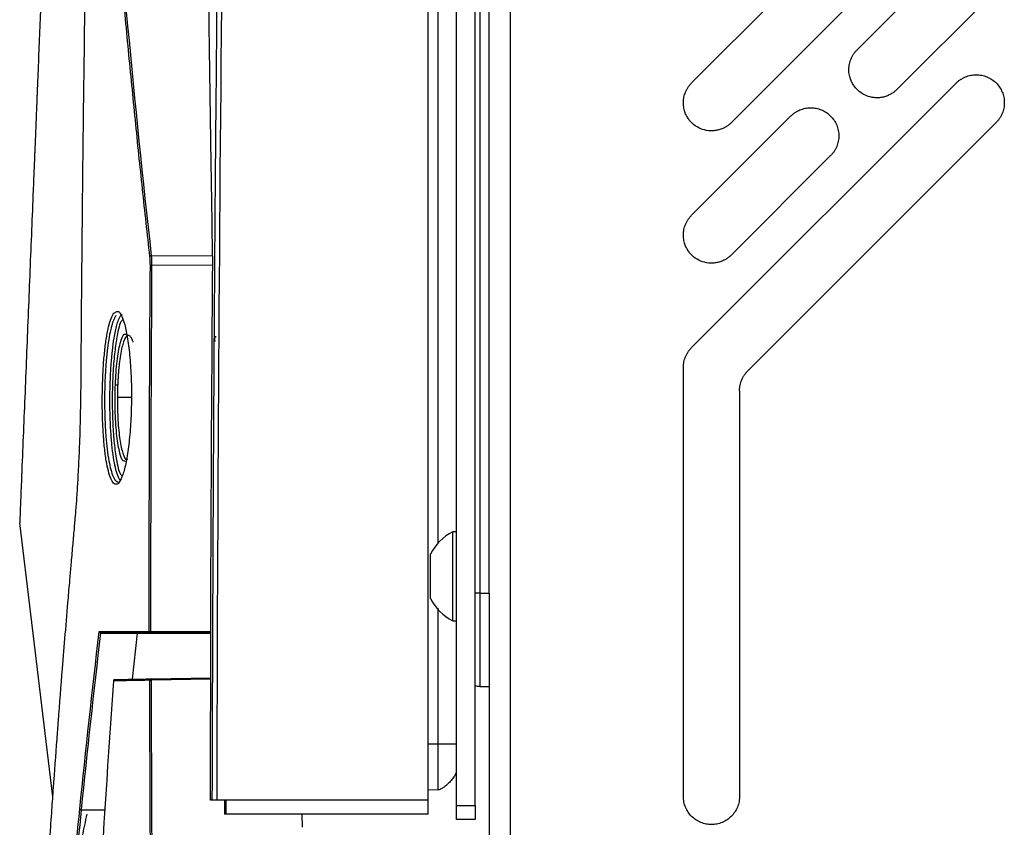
# Model space of a CAD drawing. Header units: millimetres. Extents: x 155473 to 158085, y 111018 to 114514.
# Tile 130 of 181: x 157418 to 157523, y 112829 to 112915. Entities that reach past the tile are written whole.
import ezdxf

# ---------------------------------------------------------------- set-up
doc = ezdxf.new("R2010")
doc.units = ezdxf.units.MM

msp = doc.modelspace()

# ---------------------------------------------------------------- linework, layer by layer
at = {"color": 7, "linetype": 'Continuous', "lineweight": 25}
for p, q in [((157470.25, 113237.12), (157470.25, 112386.87)), ((157464.5, 112831.16), (157464.5, 113233.86)), ((157466.5, 112831.16), (157466.5, 113233.86)), ((157467, 113225.87), (157467, 112853.87)), ((157468, 112853.87), (157468, 113225.87)), ((157461.5, 112831.73), (157461.5, 113206.73)), ((157462.57, 112859.24), (157462.57, 113031.62)), ((157489.63, 112908.38), (157517.92, 112936.67)), ((157522.16, 112932.43), (157493.88, 112904.14)), ((157507.31, 112911.92), (157517.92, 112922.53)), ((157522.16, 112918.28), (157511.55, 112907.68)), ((157489.63, 112880.1), (157517.92, 112908.38)), ((157489.63, 112894.24), (157500.24, 112904.85)), ((157522.16, 112904.14), (157495.63, 112877.61)), ((157504.48, 112900.61), (157493.88, 112890)), ((157431.91, 112889.91), (157438.43, 112889.94)), ((157438.44, 112888.89), (157431.95, 112888.86)), ((157427.9, 112883.77), (157428.23, 112883.94)), ((157438.66, 112881.27), (157438.66, 112880.86)), ((157488.75, 112832.12), (157488.75, 112877.98)), ((157494.75, 112875.49), (157494.75, 112832.12)), ((157429.78, 112874.75), (157428.29, 112874.75)), ((157421.39, 112832.08), (157417.85, 112861.37)), ((157464.5, 112860.41), (157464.12, 112860.41)), ((157464.12, 112855.66), (157464.12, 112860.41)), ((157461.75, 112855.66), (157461.75, 112858.04)), ((157461.75, 112853.29), (157461.75, 112855.66)), ((157464.12, 112850.91), (157464.12, 112855.66)), ((157467, 112853.87), (157468, 112853.87)), ((157468, 112853.87), (157468, 112810.62)), ((157462.57, 112837.73), (157462.57, 112852.24)), ((157464.12, 112850.91), (157464.5, 112850.91)), ((157426.51, 112849.59), (157430.45, 112849.59)), ((157431.85, 112849.59), (157429.11, 112849.6)), ((157429.91, 112844.66), (157430.45, 112849.59)), ((157430.45, 112849.59), (157438.22, 112849.59)), ((157431.84, 112849.74), (157438.22, 112849.74)), ((157438.21, 112849.59), (157431.85, 112849.59)), ((157431.89, 112844.7), (157438.26, 112844.81)), ((157438.26, 112844.66), (157431.89, 112844.54)), ((157467, 112843.87), (157468, 112843.87)), ((157462.57, 112837.73), (157461.5, 112837.73)), ((157462.57, 112832.84), (157461.5, 112832.8)), ((157461.5, 112831.73), (157438.9, 112831.73)), ((157439.72, 112831.73), (157439.72, 112830.23)), ((157439.89, 112831.73), (157439.89, 112830.23)), ((157461.5, 112830.23), (157461.5, 112831.73)), ((157464.5, 112831.16), (157466.5, 112831.16)), ((157464.5, 112829.66), (157464.5, 112831.16)), ((157466.5, 112831.16), (157466.5, 112829.66)), ((157439.89, 112830.23), (157439.72, 112830.23)), ((157461.5, 112830.23), (157439.89, 112830.23)), ((157448.01, 112830.23), (157448.02, 112828.83)), ((157466.5, 112829.66), (157464.5, 112829.66))]:
    msp.add_line(p, q, dxfattribs=at)
at = {"color": 7, "linetype": 'Continuous', "lineweight": 25, "flags": 128}
for points in [[(157431.81, 112888.86), (157431.82, 112888.86), (157431.83, 112888.86), (157431.84, 112888.86), (157431.86, 112888.86), (157431.88, 112888.86), (157431.9, 112888.86), (157431.93, 112888.86), (157431.95, 112888.86)], [(157431.7, 112849.74), (157431.71, 112849.74), (157431.72, 112849.74), (157431.73, 112849.74), (157431.75, 112849.74), (157431.77, 112849.74), (157431.79, 112849.74), (157431.82, 112849.74), (157431.84, 112849.74)], [(157427.87, 112844.49), (157427.87, 112844.49), (157427.87, 112844.48)], [(157431.75, 112844.54), (157431.75, 112844.54), (157431.76, 112844.54), (157431.78, 112844.54), (157431.8, 112844.54), (157431.82, 112844.54), (157431.84, 112844.54), (157431.86, 112844.54), (157431.89, 112844.54)], [(157424.42, 112830.69), (157426.63, 112830.69), (157426.98, 112830.69)]]:
    msp.add_lwpolyline(points, dxfattribs=at)
at = {"color": 7, "linetype": 'Continuous', "lineweight": 25}
for centre, radius, start, end in [((157431.9, 112889.75), 0.164, 88.2639, 148.1233), ((157438.65, 112881.17), 0.1, 0.0064, 89.0067), ((157438.65, 112880.76), 0.1, 0, 89), ((157428.29, 112876.57), 0.464, 242.1631, 273.706), ((157466.51, 112855.66), 5.32, 116.6616, 153.4591), ((157466.51, 112855.66), 5.32, 206.5409, 243.3384), ((157431.85, 112849.74), 0.149, 179.5218, 269.4579), ((157433.99, 112849.71), 2.15, 179.0012, 182.9985), ((157428.02, 112844.48), 0.15, 91.0039, 176.0068), ((157428.02, 112844.48), 0.149, 91.3917, 180.4732), ((157431.89, 112844.55), 0.149, 91.5348, 180.6891), ((157434.04, 112844.62), 2.15, 178.0016, 181.9984)]:
    msp.add_arc(centre, radius, start, end, dxfattribs=at)
for points, knots in [([(157438.43, 112831.73), (157438.44, 112835.34), (157438.46, 112842.58), (157438.5, 112853.45), (157438.55, 112864.34), (157438.61, 112875.27), (157438.68, 112886.23), (157438.76, 112897.21), (157438.86, 112908.21), (157438.96, 112919.24), (157439.08, 112930.28), (157439.2, 112941.33), (157439.34, 112952.39), (157439.48, 112963.46), (157439.64, 112974.54), (157439.81, 112985.62), (157439.98, 112996.7), (157440.17, 113007.78), (157440.43, 113022.21), (157440.78, 113039.93), (157441.22, 113060.91), (157441.71, 113081.77), (157442.23, 113102.55), (157442.78, 113123.27), (157443.38, 113143.95), (157444.01, 113164.61), (157444.67, 113185.27), (157445.15, 113199.04), (157445.39, 113205.93)], [0, 0, 0, 0, 0.028954, 0.057987, 0.087107, 0.116308, 0.145584, 0.174927, 0.204329, 0.233783, 0.26328, 0.292815, 0.322378, 0.351964, 0.381566, 0.411177, 0.440791, 0.470401, 0.5, 0.556428, 0.61247, 0.668205, 0.723711, 0.779065, 0.83433, 0.889549, 0.94476, 1, 1, 1, 1]), ([(157445.86, 113205.91), (157444.77, 113174.74), (157443.8, 113143.57), (157442.13, 113081.22), (157441.42, 113050.04), (157440.27, 112987.67), (157439.82, 112956.49), (157439.17, 112894.11), (157438.97, 112862.92), (157438.9, 112831.73)], [0, 0, 0, 0, 0.25, 0.25, 0.5, 0.5, 0.75, 0.75, 1, 1, 1, 1]), ([(157424.41, 112876.25), (157424.42, 112877.79), (157424.44, 112881.15), (157424.48, 112886.19), (157424.53, 112891.38), (157424.58, 112897.04), (157424.68, 112905.44), (157424.81, 112915.76), (157425.09, 112933.61), (157425.52, 112955.8), (157426.43, 112992.52), (157427.67, 113030.11), (157429.53, 113075.08), (157431.3, 113111.09), (157432.98, 113140.65), (157434.02, 113157.92), (157434.72, 113168.89), (157435.26, 113177.27), (157435.68, 113183.48), (157436.02, 113188.53), (157436.36, 113193.55), (157436.59, 113196.91), (157436.71, 113198.56)], [0, 0, 0, 0, 0.014307, 0.03125, 0.04689, 0.0625, 0.083973, 0.125, 0.158438, 0.25, 0.331399, 0.5, 0.59973, 0.749999, 0.835284, 0.875, 0.910911, 0.9375, 0.953126, 0.96875, 0.984552, 1, 1, 1, 1]), ([(157431.47, 113197.45), (157430.77, 113180.02), (157430.05, 113162.43), (157428.62, 113127.01), (157427.9, 113109.18), (157425.72, 113055.54), (157424.26, 113019.54), (157422.09, 112965.94), (157421.37, 112948.14), (157420.47, 112926.04), (157420.2, 112919.42), (157419.89, 112911.72), (157419.75, 112908.29), (157419.7, 112907.05), (157419.69, 112906.78), (157419.69, 112906.64), (157419.67, 112906.25), (157419.66, 112906.03), (157419.65, 112905.61), (157419.64, 112905.42), (157419.62, 112905.05), (157419.62, 112904.88), (157419.59, 112904.37), (157419.58, 112904.05), (157419.56, 112903.44), (157419.55, 112903.14), (157419.52, 112902.56), (157419.51, 112902.27), (157419.49, 112901.68), (157419.47, 112901.38), (157419.45, 112900.91), (157419.45, 112900.75), (157419.44, 112900.49), (157419.43, 112900.41), (157419.43, 112900.23), (157419.41, 112899.8), (157419.36, 112898.67), (157419.32, 112897.62), (157419.18, 112894.1), (157419.06, 112891.23), (157418.83, 112885.44), (157418.71, 112882.53), (157418.48, 112876.76), (157418.36, 112873.9), (157418.19, 112869.71), (157418.13, 112868.15), (157418.06, 112866.61), (157418.05, 112866.27), (157418.04, 112866.11), (157418.03, 112865.64), (157418.01, 112865.37), (157417.98, 112864.6), (157417.97, 112864.17), (157417.93, 112863.4), (157417.92, 112863.06), (157417.9, 112862.46), (157417.89, 112862.2), (157417.87, 112861.88), (157417.87, 112861.78), (157417.86, 112861.6), (157417.86, 112861.53), (157417.86, 112861.44), (157417.85, 112861.41), (157417.85, 112861.38), (157417.85, 112861.37), (157417.85, 112861.37), (157417.85, 112861.37), (157417.85, 112861.37), (157417.85, 112861.37), (157417.85, 112861.37), (157417.85, 112861.37), (157417.85, 112861.37)], [0, 0, 0, 0, 0.125, 0.125, 0.25, 0.25, 0.5, 0.5, 0.625, 0.625, 0.65625, 0.671875, 0.679687, 0.680664, 0.680664, 0.681641, 0.681641, 0.683594, 0.683594, 0.685547, 0.685547, 0.6875, 0.6875, 0.691406, 0.691406, 0.695312, 0.695312, 0.699219, 0.699219, 0.703125, 0.703125, 0.705078, 0.705078, 0.706055, 0.706055, 0.707031, 0.710937, 0.71875, 0.71875, 0.75, 0.75, 0.78125, 0.78125, 0.8125, 0.8125, 0.828125, 0.830078, 0.830078, 0.832031, 0.832031, 0.835937, 0.835937, 0.84375, 0.84375, 0.851562, 0.851562, 0.859375, 0.859375, 0.863281, 0.863281, 0.867187, 0.867187, 0.869141, 0.869141, 0.871094, 0.871094, 0.875, 0.875, 0.9375, 0.9375, 1, 1, 1, 1]), ([(157431.76, 112889.83), (157431.63, 112891.03), (157431.36, 112893.45), (157430.97, 112897.08), (157430.58, 112900.74), (157430.21, 112904.43), (157429.84, 112908.15), (157429.47, 112911.9), (157429.12, 112915.68), (157428.77, 112919.48), (157428.44, 112923.32), (157428.11, 112927.18), (157427.79, 112931.07), (157427.48, 112935), (157427.28, 112937.62), (157427.18, 112938.94)], [0, 0, 0, 0, 0.07351, 0.147589, 0.222236, 0.297452, 0.373237, 0.449591, 0.526514, 0.604006, 0.682067, 0.760696, 0.839895, 0.919663, 1, 1, 1, 1]), ([(157437.8, 112939.06), (157437.82, 112936.46), (157437.86, 112931.73), (157437.93, 112925.37), (157437.99, 112920.46), (157438.03, 112917), (157438.11, 112910.8), (157438.23, 112901.94), (157438.37, 112893.75), (157438.43, 112889.94)], [0, 0, 0, 0, 0.159041, 0.28856, 0.388555, 0.459032, 0.5, 0.767134, 1, 1, 1, 1]), ([(157506.43, 112909.8), (157506.43, 112909.85), (157506.43, 112909.94), (157506.45, 112910.09), (157506.46, 112910.24), (157506.5, 112910.43), (157506.56, 112910.67), (157506.66, 112910.95), (157506.78, 112911.21), (157506.93, 112911.47), (157507.11, 112911.7), (157507.24, 112911.85), (157507.31, 112911.92)], [0, 0, 0, 0, 0.062545, 0.124969, 0.187423, 0.250056, 0.374929, 0.500037, 0.62491, 0.750018, 0.874951, 1, 1, 1, 1]), ([(157511.55, 112907.68), (157511.51, 112907.64), (157511.43, 112907.55), (157511.29, 112907.44), (157511.15, 112907.34), (157511, 112907.24), (157510.77, 112907.11), (157510.45, 112906.96), (157510.02, 112906.84), (157509.58, 112906.79), (157508.99, 112906.8), (157508.27, 112906.99), (157507.63, 112907.37), (157507.2, 112907.78), (157506.93, 112908.12), (157506.71, 112908.51), (157506.57, 112908.88), (157506.48, 112909.21), (157506.44, 112909.5), (157506.43, 112909.7), (157506.43, 112909.8)], [0, 0, 0, 0, 0.025107, 0.050089, 0.075034, 0.100029, 0.125161, 0.187654, 0.250226, 0.31272, 0.375292, 0.500016, 0.624739, 0.687233, 0.749805, 0.812298, 0.874871, 0.916631, 0.958205, 1, 1, 1, 1]), ([(157517.92, 112908.38), (157517.95, 112908.42), (157518.02, 112908.49), (157518.13, 112908.58), (157518.25, 112908.67), (157518.41, 112908.79), (157518.62, 112908.91), (157518.98, 112909.08), (157519.45, 112909.22), (157520.04, 112909.28), (157520.63, 112909.22), (157521.19, 112909.05), (157521.72, 112908.77), (157522.17, 112908.4), (157522.55, 112907.94), (157522.83, 112907.42), (157523, 112906.85), (157523.06, 112906.26), (157523, 112905.67), (157522.86, 112905.2), (157522.69, 112904.85), (157522.54, 112904.59), (157522.36, 112904.35), (157522.23, 112904.21), (157522.16, 112904.14)], [0, 0, 0, 0, 0.015651, 0.031272, 0.046901, 0.062574, 0.093823, 0.12513, 0.18761, 0.25009, 0.31257, 0.375049, 0.437529, 0.500009, 0.562489, 0.624969, 0.687449, 0.749929, 0.812409, 0.874889, 0.906137, 0.937444, 0.968707, 1, 1, 1, 1]), ([(157488.75, 112906.26), (157488.75, 112906.31), (157488.76, 112906.41), (157488.77, 112906.56), (157488.79, 112906.7), (157488.82, 112906.9), (157488.88, 112907.13), (157488.98, 112907.41), (157489.1, 112907.68), (157489.26, 112907.93), (157489.43, 112908.17), (157489.57, 112908.31), (157489.63, 112908.38)], [0, 0, 0, 0, 0.062545, 0.124969, 0.187423, 0.250056, 0.374929, 0.500037, 0.62491, 0.750018, 0.874951, 1, 1, 1, 1]), ([(157493.88, 112904.14), (157493.83, 112904.1), (157493.75, 112904.02), (157493.61, 112903.9), (157493.47, 112903.8), (157493.32, 112903.7), (157493.09, 112903.57), (157492.77, 112903.43), (157492.34, 112903.31), (157491.9, 112903.25), (157491.31, 112903.27), (157490.59, 112903.45), (157489.95, 112903.83), (157489.52, 112904.24), (157489.25, 112904.59), (157489.03, 112904.97), (157488.89, 112905.34), (157488.81, 112905.68), (157488.76, 112905.97), (157488.76, 112906.16), (157488.75, 112906.26)], [0, 0, 0, 0, 0.0251069, 0.0500891, 0.0750338, 0.1000286, 0.1251605, 0.1876542, 0.2502264, 0.3127201, 0.3752923, 0.5000156, 0.6247389, 0.6872325, 0.7498047, 0.8122984, 0.8748706, 0.9166307, 0.9582051, 1, 1, 1, 1]), ([(157500.24, 112904.85), (157500.27, 112904.88), (157500.34, 112904.95), (157500.46, 112905.05), (157500.57, 112905.14), (157500.73, 112905.25), (157500.94, 112905.38), (157501.3, 112905.54), (157501.77, 112905.69), (157502.36, 112905.75), (157502.95, 112905.69), (157503.52, 112905.52), (157504.04, 112905.24), (157504.5, 112904.86), (157504.87, 112904.4), (157505.15, 112903.88), (157505.32, 112903.32), (157505.38, 112902.73), (157505.32, 112902.14), (157505.18, 112901.67), (157505.01, 112901.31), (157504.86, 112901.06), (157504.68, 112900.82), (157504.55, 112900.68), (157504.48, 112900.61)], [0, 0, 0, 0, 0.015651, 0.031272, 0.046901, 0.062574, 0.093823, 0.12513, 0.18761, 0.25009, 0.31257, 0.375049, 0.437529, 0.500009, 0.562489, 0.624969, 0.687449, 0.749929, 0.812409, 0.874889, 0.906137, 0.937444, 0.968707, 1, 1, 1, 1]), ([(157488.75, 112892.12), (157488.75, 112892.17), (157488.76, 112892.27), (157488.77, 112892.41), (157488.79, 112892.56), (157488.82, 112892.75), (157488.88, 112892.99), (157488.98, 112893.27), (157489.1, 112893.54), (157489.26, 112893.79), (157489.43, 112894.03), (157489.57, 112894.17), (157489.63, 112894.24)], [0, 0, 0, 0, 0.062545, 0.124969, 0.187423, 0.250056, 0.374929, 0.500037, 0.62491, 0.750018, 0.874951, 1, 1, 1, 1]), ([(157493.88, 112890), (157493.83, 112889.96), (157493.75, 112889.88), (157493.61, 112889.76), (157493.47, 112889.66), (157493.32, 112889.56), (157493.09, 112889.43), (157492.77, 112889.28), (157492.34, 112889.17), (157491.9, 112889.11), (157491.31, 112889.13), (157490.59, 112889.31), (157489.95, 112889.69), (157489.52, 112890.1), (157489.25, 112890.45), (157489.03, 112890.83), (157488.89, 112891.2), (157488.81, 112891.53), (157488.76, 112891.83), (157488.76, 112892.02), (157488.75, 112892.12)], [0, 0, 0, 0, 0.0251069, 0.0500891, 0.0750338, 0.1000286, 0.1251605, 0.1876542, 0.2502264, 0.3127201, 0.3752923, 0.5000156, 0.6247389, 0.6872325, 0.7498047, 0.8122984, 0.8748706, 0.9166307, 0.9582051, 1, 1, 1, 1]), ([(157431.91, 112889.91), (157431.91, 112889.87), (157431.92, 112889.79), (157431.93, 112889.66), (157431.94, 112889.53), (157431.94, 112889.4), (157431.95, 112889.27), (157431.95, 112889.13), (157431.95, 112889), (157431.95, 112888.91), (157431.95, 112888.86)], [0, 0, 0, 0, 0.127749, 0.255296, 0.382337, 0.508575, 0.633724, 0.75751, 0.879679, 1, 1, 1, 1]), ([(157438.43, 112889.94), (157438.43, 112889.9), (157438.44, 112889.82), (157438.44, 112889.7), (157438.44, 112889.57), (157438.44, 112889.4), (157438.44, 112889.17), (157438.44, 112888.99), (157438.44, 112888.89)], [0, 0, 0, 0, 0.124863, 0.24917, 0.373516, 0.498492, 0.749154, 1, 1, 1, 1]), ([(157428.48, 112865.7), (157428.38, 112865.57), (157428.28, 112865.5), (157428.07, 112865.47), (157427.97, 112865.52), (157427.77, 112865.73), (157427.68, 112865.89), (157427.49, 112866.32), (157427.41, 112866.6), (157427.24, 112867.24), (157427.17, 112867.61), (157427.06, 112868.24), (157427.03, 112868.46), (157426.97, 112868.92), (157426.94, 112869.16), (157426.86, 112869.9), (157426.82, 112870.42), (157426.74, 112871.55), (157426.72, 112872.12), (157426.69, 112873.01), (157426.68, 112873.31), (157426.68, 112873.92), (157426.67, 112874.22), (157426.68, 112875.14), (157426.69, 112875.74), (157426.72, 112876.64), (157426.73, 112876.94), (157426.76, 112877.53), (157426.77, 112877.82), (157426.83, 112878.67), (157426.88, 112879.21), (157426.99, 112880.24), (157427.05, 112880.71), (157427.16, 112881.36), (157427.19, 112881.57), (157427.27, 112881.96), (157427.31, 112882.15), (157427.43, 112882.67), (157427.52, 112882.96), (157427.7, 112883.45), (157427.8, 112883.64), (157427.9, 112883.77)], [0, 0, 0, 0, 0.0625, 0.0625, 0.125, 0.125, 0.1875, 0.1875, 0.25, 0.25, 0.3125, 0.3125, 0.34375, 0.34375, 0.375, 0.375, 0.4375, 0.4375, 0.5, 0.5, 0.53125, 0.53125, 0.5625, 0.5625, 0.625, 0.625, 0.65625, 0.65625, 0.6875, 0.6875, 0.75, 0.75, 0.8125, 0.8125, 0.84375, 0.84375, 0.875, 0.875, 0.9375, 0.9375, 1, 1, 1, 1]), ([(157428.23, 112883.94), (157428.25, 112883.95), (157428.41, 112884.05), (157428.7, 112883.63), (157429.08, 112882.65), (157429.4, 112881.08), (157429.64, 112879.09), (157429.78, 112876.78), (157429.81, 112874.33), (157429.72, 112871.91), (157429.52, 112869.69), (157429.23, 112867.83), (157428.88, 112866.4), (157428.61, 112865.94), (157428.48, 112865.7)], [0, 0, 0, 0, 0.015653, 0.105217, 0.194559, 0.283945, 0.37351, 0.463082, 0.55252, 0.641884, 0.731396, 0.82101, 0.910597, 1, 1, 1, 1]), ([(157428.14, 112883.52), (157428.13, 112883.5), (157428.09, 112883.45), (157428.04, 112883.37), (157428, 112883.29), (157427.95, 112883.19), (157427.91, 112883.09), (157427.86, 112882.99), (157427.82, 112882.87), (157427.78, 112882.76), (157427.74, 112882.64), (157427.7, 112882.51), (157427.67, 112882.39), (157427.56, 112882), (157427.41, 112881.26), (157427.22, 112880.01), (157427.08, 112878.59), (157426.97, 112877.03), (157426.92, 112875.4), (157426.92, 112873.74), (157426.96, 112872.11), (157427.05, 112870.59), (157427.19, 112869.19), (157427.37, 112867.99), (157427.59, 112867.01), (157427.77, 112866.45), (157427.91, 112866.16), (157427.99, 112866.03), (157428.08, 112865.91), (157428.17, 112865.81), (157428.28, 112865.75), (157428.35, 112865.74), (157428.38, 112865.73)], [0, 0, 0, 0, 0.011673, 0.023121, 0.034343, 0.045339, 0.056109, 0.066653, 0.076972, 0.087064, 0.096932, 0.106573, 0.115989, 0.12518, 0.1895, 0.250111, 0.31349, 0.375087, 0.437798, 0.500083, 0.56212, 0.625007, 0.686244, 0.749878, 0.809802, 0.874725, 0.891857, 0.910487, 0.930617, 0.952245, 0.975373, 1, 1, 1, 1]), ([(157428.6, 112865.91), (157428.56, 112865.96), (157428.46, 112866.08), (157428.28, 112866.5), (157428.07, 112867.21), (157427.86, 112868.34), (157427.7, 112869.7), (157427.57, 112871.27), (157427.5, 112872.97), (157427.48, 112874.74), (157427.52, 112876.51), (157427.61, 112878.21), (157427.75, 112879.78), (157427.91, 112880.98), (157428.08, 112881.88), (157428.23, 112882.54), (157428.43, 112883.15), (157428.64, 112883.57), (157428.78, 112883.63), (157428.83, 112883.65)], [0, 0, 0, 0, 0.031801, 0.070962, 0.142435, 0.208458, 0.278396, 0.345894, 0.414908, 0.483327, 0.551571, 0.620832, 0.688193, 0.758478, 0.801617, 0.847547, 0.896274, 0.964848, 1, 1, 1, 1]), ([(157428.87, 112883.08), (157428.8, 112883.02), (157428.54, 112882.79), (157428.22, 112881.29), (157427.94, 112879.21), (157427.79, 112877.06), (157427.72, 112874.75), (157427.76, 112872.45), (157427.89, 112870.29), (157428.14, 112868.2), (157428.46, 112866.68), (157428.72, 112866.44), (157428.8, 112866.37)], [0, 0, 0, 0, 0.056028, 0.203001, 0.301125, 0.399428, 0.497779, 0.596017, 0.694099, 0.792243, 0.939028, 1, 1, 1, 1]), ([(157428.07, 112876.16), (157428.12, 112877.03), (157428.23, 112878.77), (157428.57, 112880.64), (157428.92, 112881.63), (157429.14, 112881.54), (157429.21, 112881.52)], [0, 0, 0, 0, 0.287509, 0.575008, 0.862558, 1, 1, 1, 1]), ([(157429.98, 112880.69), (157429.97, 112880.72), (157429.94, 112880.79), (157429.9, 112880.89), (157429.86, 112880.98), (157429.82, 112881.06), (157429.77, 112881.16), (157429.69, 112881.28), (157429.58, 112881.37), (157429.47, 112881.41), (157429.36, 112881.38), (157429.25, 112881.3), (157429.11, 112881.11), (157428.95, 112880.76), (157428.77, 112880.13), (157428.61, 112879.34), (157428.51, 112878.56), (157428.44, 112877.94), (157428.4, 112877.49), (157428.37, 112877.04), (157428.34, 112876.58), (157428.33, 112876.27), (157428.32, 112876.11)], [0, 0, 0, 0, 0.01989, 0.03982, 0.059826, 0.079931, 0.100151, 0.139832, 0.200181, 0.250608, 0.300102, 0.359284, 0.400263, 0.508818, 0.600058, 0.704003, 0.799821, 0.840955, 0.881688, 0.921938, 0.961317, 1, 1, 1, 1]), ([(157438.66, 112881.27), (157438.66, 112881.27), (157438.66, 112881.27), (157438.67, 112881.27), (157438.69, 112881.27), (157438.72, 112881.27), (157438.77, 112881.27), (157438.83, 112881.27), (157438.85, 112881.27)], [0, 0, 0, 0, 0.12817, 0.251262, 0.374099, 0.501534, 0.750523, 1, 1, 1, 1]), ([(157488.75, 112877.98), (157488.75, 112878.03), (157488.76, 112878.13), (157488.77, 112878.27), (157488.79, 112878.42), (157488.82, 112878.61), (157488.88, 112878.85), (157488.98, 112879.13), (157489.1, 112879.39), (157489.26, 112879.65), (157489.43, 112879.89), (157489.57, 112880.03), (157489.63, 112880.1)], [0, 0, 0, 0, 0.062545, 0.124969, 0.187423, 0.250056, 0.374929, 0.500037, 0.62491, 0.750018, 0.874951, 1, 1, 1, 1]), ([(157494.75, 112875.49), (157494.75, 112875.54), (157494.76, 112875.64), (157494.77, 112875.79), (157494.79, 112875.93), (157494.82, 112876.13), (157494.88, 112876.36), (157494.98, 112876.64), (157495.1, 112876.91), (157495.26, 112877.16), (157495.43, 112877.4), (157495.57, 112877.54), (157495.63, 112877.61)], [0, 0, 0, 0, 0.062545, 0.124969, 0.187423, 0.250056, 0.374929, 0.500037, 0.62491, 0.750018, 0.874951, 1, 1, 1, 1]), ([(157423.71, 112860.9), (157423.73, 112861.13), (157423.78, 112861.72), (157423.87, 112862.77), (157423.98, 112864.22), (157424.09, 112866.07), (157424.2, 112868.16), (157424.29, 112870.25), (157424.34, 112872.07), (157424.37, 112873.57), (157424.39, 112874.76), (157424.4, 112875.62), (157424.41, 112876.08), (157424.41, 112876.25)], [0, 0, 0, 0, 0.051477, 0.127249, 0.227396, 0.352006, 0.501026, 0.635038, 0.748754, 0.842093, 0.91505, 0.967694, 1, 1, 1, 1]), ([(157429.14, 112867.97), (157429.06, 112867.95), (157428.83, 112867.88), (157428.49, 112868.91), (157428.18, 112870.82), (157428.02, 112873.43), (157428.05, 112875.25), (157428.07, 112876.16)], [0, 0, 0, 0, 0.114974, 0.336081, 0.557334, 0.778694, 1, 1, 1, 1]), ([(157428.32, 112876.11), (157428.32, 112876.04), (157428.31, 112875.89), (157428.3, 112875.66), (157428.3, 112875.43), (157428.29, 112875.2), (157428.29, 112874.97), (157428.29, 112874.82), (157428.29, 112874.75)], [0, 0, 0, 0, 0.1676565, 0.3351695, 0.5023523, 0.6690098, 0.8349529, 1, 1, 1, 1]), ([(157428.29, 112874.75), (157428.3, 112873.93), (157428.32, 112872.29), (157428.54, 112870.15), (157428.86, 112868.71), (157429.17, 112868.03), (157429.35, 112868.15), (157429.39, 112868.18)], [0, 0, 0, 0, 0.233568, 0.4672, 0.700977, 0.934846, 1, 1, 1, 1]), ([(157421.3, 112830.69), (157421.35, 112831.48), (157421.53, 112834), (157421.76, 112837.17), (157422.08, 112841.42), (157422.37, 112845.16), (157422.73, 112849.54), (157423, 112852.79), (157423.22, 112855.34), (157423.39, 112857.26), (157423.55, 112859.04), (157423.66, 112860.3), (157423.71, 112860.9)], [0, 0, 0, 0, 0.078175, 0.25, 0.314364, 0.5, 0.621313, 0.749999, 0.822959, 0.874999, 0.94102, 1, 1, 1, 1]), ([(157467, 112853.87), (157467, 112852.56), (157467, 112851.25), (157467, 112848.83), (157467, 112847.72), (157467, 112845.87), (157467, 112845.13), (157467, 112844.13), (157467, 112843.87), (157467, 112843.87)], [0, 0, 0, 0, 0.25, 0.25, 0.5, 0.5, 0.75, 0.75, 1, 1, 1, 1]), ([(157426.49, 112849.6), (157426.48, 112849.6), (157426.45, 112849.6), (157426.42, 112849.62), (157426.39, 112849.64), (157426.37, 112849.67), (157426.36, 112849.7), (157426.35, 112849.72), (157426.35, 112849.74), (157426.35, 112849.74)], [0, 0, 0, 0, 0.151634, 0.318865, 0.499289, 0.611738, 0.749446, 0.929555, 1, 1, 1, 1]), ([(157429.11, 112849.6), (157428.98, 112849.6), (157428.02, 112849.6), (157427.2, 112849.59), (157426.51, 112849.59)], [0, 0, 0, 0, 0.140457, 1, 1, 1, 1]), ([(157438.22, 112849.74), (157438.22, 112849.73), (157438.22, 112849.71), (157438.22, 112849.67), (157438.22, 112849.64), (157438.22, 112849.62), (157438.21, 112849.61), (157438.21, 112849.6), (157438.21, 112849.6), (157438.21, 112849.59)], [0, 0, 0, 0, 0.168518, 0.331044, 0.499479, 0.623076, 0.749375, 0.874059, 1, 1, 1, 1]), ([(157462.57, 112832.84), (157462.57, 112832.84), (157462.57, 112832.97), (157462.57, 112833.46), (157462.57, 112833.82), (157462.57, 112834.72), (157462.57, 112835.27), (157462.57, 112836.45), (157462.57, 112837.09), (157462.57, 112837.73)], [0, 0, 0, 0, 0.25, 0.25, 0.5, 0.5, 0.75, 0.75, 1, 1, 1, 1]), ([(157464.5, 112837.73), (157464.5, 112837.73), (157464.49, 112837.73), (157464.44, 112837.73), (157464.4, 112837.73), (157464.28, 112837.73), (157464.2, 112837.73), (157464, 112837.73), (157463.88, 112837.73), (157463.63, 112837.73), (157463.5, 112837.73), (157463.25, 112837.73), (157463.13, 112837.73), (157462.92, 112837.73), (157462.83, 112837.73), (157462.68, 112837.73), (157462.62, 112837.73), (157462.57, 112837.73)], [0, 0, 0, 0, 0.125, 0.125, 0.25, 0.25, 0.375, 0.375, 0.5, 0.5, 0.625, 0.625, 0.75, 0.75, 0.875, 0.875, 1, 1, 1, 1]), ([(157464.5, 112834.84), (157464.5, 112834.79), (157464.49, 112834.73), (157464.44, 112834.58), (157464.4, 112834.49), (157464.28, 112834.28), (157464.2, 112834.15), (157464, 112833.9), (157463.88, 112833.76), (157463.63, 112833.5), (157463.5, 112833.38), (157463.25, 112833.17), (157463.13, 112833.08), (157462.92, 112832.95), (157462.83, 112832.91), (157462.68, 112832.85), (157462.62, 112832.84), (157462.57, 112832.84)], [0, 0, 0, 0, 0.125, 0.125, 0.25, 0.25, 0.375, 0.375, 0.5, 0.5, 0.625, 0.625, 0.75, 0.75, 0.875, 0.875, 1, 1, 1, 1]), ([(157494.75, 112832.12), (157494.75, 112832.07), (157494.75, 112831.97), (157494.74, 112831.83), (157494.72, 112831.68), (157494.69, 112831.49), (157494.63, 112831.25), (157494.5, 112830.88), (157494.26, 112830.44), (157493.89, 112829.99), (157493.43, 112829.61), (157492.91, 112829.33), (157492.34, 112829.16), (157491.75, 112829.1), (157491.17, 112829.16), (157490.6, 112829.33), (157490.08, 112829.61), (157489.62, 112829.99), (157489.24, 112830.44), (157489.01, 112830.88), (157488.88, 112831.25), (157488.81, 112831.53), (157488.76, 112831.83), (157488.76, 112832.02), (157488.75, 112832.12)], [0, 0, 0, 0, 0.015651, 0.031272, 0.046901, 0.062574, 0.093823, 0.12513, 0.18761, 0.25009, 0.31257, 0.375049, 0.437529, 0.500009, 0.562489, 0.624969, 0.687449, 0.749929, 0.812409, 0.874889, 0.906137, 0.937444, 0.968707, 1, 1, 1, 1]), ([(157438.9, 112831.73), (157438.88, 112831.73), (157438.84, 112831.73), (157438.78, 112831.73), (157438.71, 112831.73), (157438.64, 112831.73), (157438.57, 112831.73), (157438.51, 112831.73), (157438.47, 112831.73), (157438.44, 112831.73), (157438.43, 112831.73), (157438.43, 112831.73)], [0, 0, 0, 0, 0.082732, 0.165834, 0.250562, 0.374214, 0.499933, 0.622783, 0.749443, 0.874454, 1, 1, 1, 1]), ([(157418.73, 112792.29), (157418.9, 112792.29), (157419.15, 112792.28), (157419.67, 112792.31), (157420.01, 112792.26), (157420.38, 112792.55), (157420.75, 112793.76), (157421.1, 112795.66), (157421.41, 112798.21), (157421.67, 112801.42), (157422.5, 112812.31), (157423.44, 112822.09), (157424.27, 112830.78)], [0, 0, 0, 0, 0.136444, 0.18992, 0.243386, 0.296864, 0.350539, 0.404242, 0.457744, 0.511674, 0.565933, 1, 1, 1, 1]), ([(157424.42, 112830.69), (157423.59, 112822), (157422.65, 112812.22), (157421.81, 112801.33), (157421.56, 112798.1), (157421.25, 112795.54), (157420.9, 112793.62), (157420.53, 112792.4), (157420.16, 112792.11), (157419.82, 112792.16), (157419.3, 112792.13), (157419.05, 112792.14), (157418.88, 112792.14)], [0, 0, 0, 0, 0.433298, 0.487463, 0.541589, 0.595371, 0.649357, 0.703308, 0.757065, 0.810447, 0.863826, 1, 1, 1, 1]), ([(157420.46, 112817.7), (157420.49, 112818.33), (157420.58, 112819.69), (157420.71, 112821.85), (157420.88, 112824.47), (157421.04, 112826.96), (157421.19, 112829.13), (157421.26, 112830.21), (157421.3, 112830.69)], [0, 0, 0, 0, 0.146016, 0.312695, 0.5, 0.75, 0.888622, 1, 1, 1, 1]), ([(157422.51, 112818.03), (157422.69, 112818.87), (157423.03, 112820.54), (157423.54, 112823.02), (157424.05, 112825.46), (157424.56, 112827.87), (157424.89, 112829.46), (157425.06, 112830.25)], [0, 0, 0, 0, 0.206042, 0.408983, 0.608904, 0.805883, 1, 1, 1, 1]), ([(157424.42, 112830.69), (157424.39, 112830.7), (157424.35, 112830.71), (157424.29, 112830.74), (157424.28, 112830.76), (157424.27, 112830.78)], [0, 0, 0, 0, 0.5, 0.5, 1, 1, 1, 1])]:
    msp.add_open_spline(points, degree=3, knots=knots, dxfattribs=at)
for points in [[(157427.32, 112939.01), (157428.55, 112922.62), (157430.07, 112906.25), (157431.91, 112889.91)], [(157431.81, 112888.86), (157431.81, 112889.21), (157431.8, 112889.54), (157431.76, 112889.83)], [(157431.7, 112849.74), (157431.68, 112862.78), (157431.72, 112875.82), (157431.81, 112888.86)], [(157431.95, 112888.86), (157431.87, 112875.82), (157431.83, 112862.78), (157431.84, 112849.74)], [(157438.44, 112888.89), (157438.34, 112875.84), (157438.27, 112862.79), (157438.22, 112849.74)], [(157467, 112853.87), (157466.84, 112853.87), (157466.67, 112853.87), (157466.5, 112853.87)], [(157424.27, 112830.78), (157424.91, 112837.11), (157425.6, 112843.43), (157426.35, 112849.74)], [(157426.49, 112849.6), (157425.75, 112843.3), (157425.06, 112837), (157424.42, 112830.69)], [(157426.35, 112849.74), (157427.94, 112849.75), (157429.72, 112849.75), (157431.7, 112849.74)], [(157426.51, 112849.59), (157426.5, 112849.59), (157426.49, 112849.6), (157426.49, 112849.6)], [(157438.21, 112849.59), (157438.24, 112849.59), (157438.26, 112849.59), (157438.28, 112849.59)], [(157438.23, 112831.73), (157438.24, 112837.69), (157438.26, 112843.64), (157438.28, 112849.59)], [(157427.87, 112844.48), (157425.61, 112812.2), (157423.96, 112779.87), (157422.93, 112747.53)], [(157431.75, 112844.54), (157430.36, 112844.52), (157429.06, 112844.5), (157427.87, 112844.48)], [(157428.01, 112844.63), (157429.21, 112844.65), (157430.5, 112844.67), (157431.89, 112844.7)], [(157433.17, 112734.72), (157432.3, 112771.32), (157431.83, 112807.93), (157431.75, 112844.54)], [(157431.89, 112844.54), (157431.97, 112807.93), (157432.45, 112771.32), (157433.32, 112734.72)], [(157467, 112843.87), (157466.84, 112843.87), (157466.67, 112843.9), (157466.5, 112843.97)], [(157438.43, 112831.73), (157438.36, 112831.73), (157438.29, 112831.73), (157438.23, 112831.73)]]:
    msp.add_open_spline(points, degree=3, dxfattribs=at)

doc.saveas('drawing.dxf')
